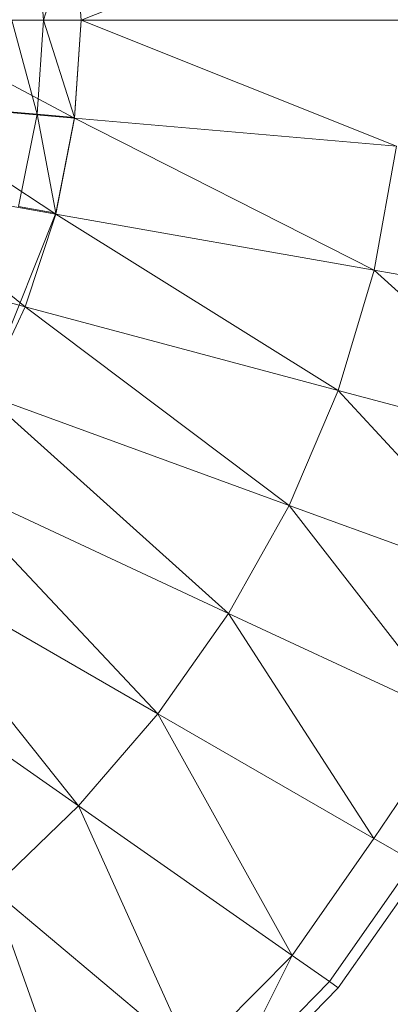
# Model space of a CAD drawing. Header units: metres. Extents: x 391.1 to 427.5, y 12.7 to 28.4.
# Tile 62 of 139: x 408.179 to 408.2193, y 26.2044 to 26.3112. Entities that reach past the tile are written whole.
import ezdxf

# ---------------------------------------------------------------- set-up
doc = ezdxf.new("R2010")
doc.units = ezdxf.units.M
doc.layers.add('A-DETL-____-MBND', color=7, linetype='Continuous', lineweight=18)
doc.layers.add('A-GENM-____-OTLN', color=7, linetype='Continuous', lineweight=18)

# ---------------------------------------------------------------- blocks, each defined once
blk = doc.blocks.new('Family - LONDR55-XX_ZZ-ARQ-CAA-M3D-Londres55-154724-04_ELEC_P1')
at = {"layer": 'A-DETL-____-MBND', "color": 253, "true_color": 0xaaaaaa}
for p, q in [((0.26797, 0.12373), (0.28828, 0.09472)), ((0.22867, 0.12067), (0.23408, 0.1005)), ((0.22042, 0.11768), (0.22403, 0.09718)), ((0.22042, 0.11768), (0.23408, 0.1005)), ((0.2606, 0.11674), (0.27829, 0.0861)), ((0.28828, 0.09472), (0.2606, 0.11674)), ((0.2118, 0.11583), (0.21361, 0.09514)), ((0.2118, 0.11583), (0.22403, 0.09718)), ((0.20299, 0.1152), (0.20299, 0.09445)), ((0.20299, 0.1152), (0.21361, 0.09514)), ((0.25246, 0.11043), (0.26738, 0.07843)), ((0.27829, 0.0861), (0.25246, 0.11043)), ((0.24335, 0.10495), (0.22391, 0.09718)), ((0.24359, 0.10496), (0.23408, 0.1005)), ((0.24359, 0.10496), (0.25565, 0.07185)), ((0.26738, 0.07843), (0.24359, 0.10496)), ((0.29732, 0.1041), (0.28828, 0.09472)), ((0.29732, 0.1041), (0.31551, 0.08242)), ((0.32541, 0.0941), (0.29732, 0.1041)), ((0.2129, 0.10263), (0.21319, 0.09922)), ((0.2129, 0.10263), (0.21319, 0.09922)), ((0.20299, 0.10196), (0.20299, 0.09854)), ((0.20299, 0.09854), (0.20299, 0.10196)), ((0.20299, 0.10196), (0.21319, 0.09922)), ((0.20299, 0.10196), (0.21319, 0.09922)), ((0.2232, 0.10122), (0.21319, 0.09922)), ((0.21319, 0.09922), (0.2232, 0.10122)), ((0.2232, 0.10122), (0.22391, 0.09718)), ((0.2232, 0.10122), (0.22391, 0.09718)), ((0.23408, 0.1005), (0.22403, 0.09718)), ((0.23408, 0.1005), (0.24318, 0.06653)), ((0.23408, 0.1005), (0.25565, 0.07185)), ((0.19242, 0.09514), (0.20299, 0.09854)), ((0.19242, 0.09514), (0.20299, 0.09854)), ((0.19277, 0.09922), (0.20299, 0.09854)), ((0.19277, 0.09922), (0.20299, 0.09854)), ((0.20299, 0.09854), (0.21319, 0.09922)), ((0.20299, 0.09854), (0.21319, 0.09922)), ((0.20299, 0.09854), (0.20299, 0.09445)), ((0.20299, 0.09854), (0.21355, 0.09514)), ((0.20299, 0.09854), (0.20299, 0.09445)), ((0.20299, 0.09854), (0.21355, 0.09514)), ((0.21319, 0.09922), (0.21355, 0.09514)), ((0.21319, 0.09922), (0.22391, 0.09718)), ((0.21319, 0.09922), (0.21355, 0.09514)), ((0.21319, 0.09922), (0.22391, 0.09718)), ((0.22391, 0.09718), (0.21355, 0.09514)), ((0.22403, 0.09718), (0.21361, 0.09514)), ((0.22403, 0.09718), (0.23013, 0.06262)), ((0.22403, 0.09718), (0.24318, 0.06653)), ((0.19237, 0.09514), (0.20299, 0.09445)), ((0.19242, 0.09514), (0.20299, 0.09445)), ((0.21361, 0.09514), (0.20299, 0.09445)), ((0.21355, 0.09514), (0.20299, 0.09445)), ((0.21361, 0.09514), (0.21667, 0.06022)), ((0.21361, 0.09514), (0.23013, 0.06262)), ((0.20299, 0.09445), (0.18932, 0.06022)), ((0.20299, 0.09445), (0.20299, 0.05941)), ((0.20299, 0.09445), (0.21667, 0.06022)), ((0.28828, 0.09472), (0.27829, 0.0861)), ((0.28828, 0.09472), (0.3045, 0.07154)), ((0.31551, 0.08242), (0.28828, 0.09472)), ((0.27829, 0.0861), (0.26738, 0.07843)), ((0.27829, 0.0861), (0.29183, 0.06265)), ((0.3045, 0.07154), (0.27829, 0.0861)), ((0.31551, 0.08242), (0.3045, 0.07154)), ((0.26738, 0.07843), (0.25565, 0.07185)), ((0.26738, 0.07843), (0.27881, 0.05392)), ((0.29183, 0.06265), (0.26738, 0.07843)), ((0.3045, 0.07154), (0.31869, 0.07863)), ((0.31869, 0.07863), (0.30734, 0.06749)), ((0.31945, 0.07772), (0.30802, 0.06652)), ((0.25565, 0.07185), (0.24318, 0.06653)), ((0.25565, 0.07185), (0.26488, 0.04648)), ((0.25565, 0.07185), (0.27881, 0.05392)), ((0.3045, 0.07154), (0.29183, 0.06265)), ((0.3045, 0.07154), (0.30734, 0.06749)), ((0.30734, 0.06749), (0.2943, 0.05837)), ((0.30734, 0.06749), (0.30802, 0.06652)), ((0.24318, 0.06653), (0.23013, 0.06262)), ((0.24318, 0.06653), (0.25015, 0.0405)), ((0.24318, 0.06653), (0.26488, 0.04648)), ((0.30802, 0.06652), (0.29489, 0.05734)), ((0.23013, 0.06262), (0.21667, 0.06022)), ((0.23013, 0.06262), (0.2348, 0.03611)), ((0.23013, 0.06262), (0.25015, 0.0405)), ((0.29183, 0.06265), (0.27881, 0.05392)), ((0.29183, 0.06265), (0.2943, 0.05837))]:
    blk.add_line(p, q, dxfattribs=at)
blk = doc.blocks.new('Family - Inodor P1-154803-04_ELEC_P1')
at = {"extrusion": (0, 0, -1), "zscale": -1, "rotation": 180}
blk.add_blockref('Family - LONDR55-XX_ZZ-ARQ-CAA-M3D-Londres55-154724-04_ELEC_P1', (0, 0), dxfattribs=at)
blk = doc.blocks.new('LONDR55-XX_ZZ-ARQ-CAA-M3D-Londres55_ifc-1-04_ELEC_P1')
at = {"layer": 'A-GENM-____-OTLN', "color": 253, "lineweight": 18, "true_color": 0xaaaaaa, "rotation": 270}
blk.add_blockref('Family - Inodor P1-154803-04_ELEC_P1', (408.28015, 26.51417), dxfattribs=at)

msp = doc.modelspace()

# ---------------------------------------------------------------- block references
at = {"lineweight": 5}
msp.add_blockref('LONDR55-XX_ZZ-ARQ-CAA-M3D-Londres55_ifc-1-04_ELEC_P1', (0, 0), dxfattribs=at)

doc.saveas('drawing.dxf')
